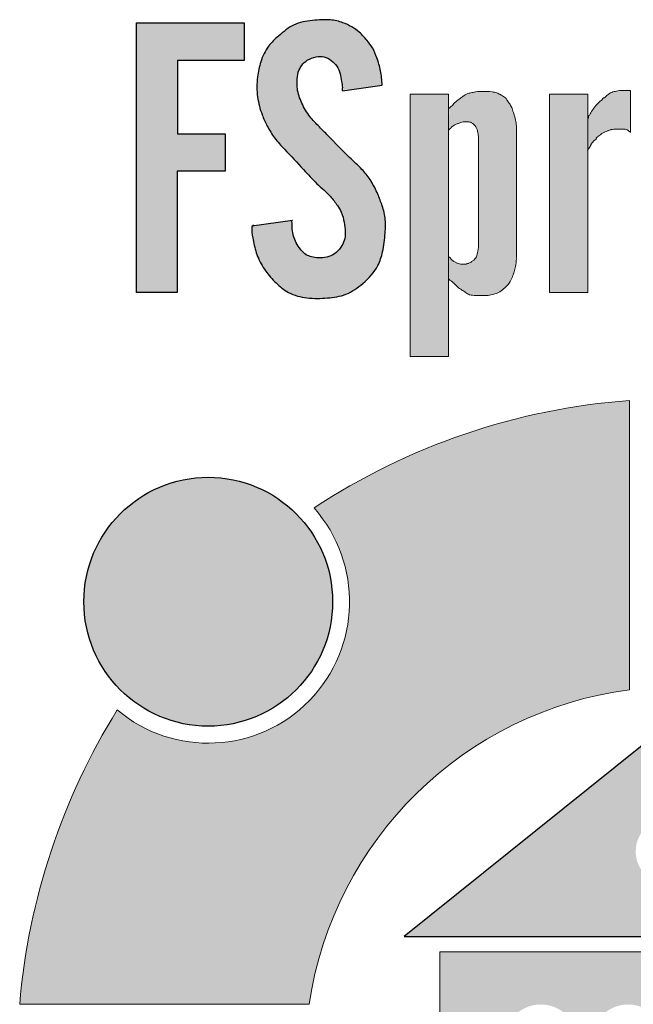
# Model space of a CAD drawing. Header units: millimetres. Extents: x -14609 to 44937, y 52278 to 67558.
# Tile 11 of 51: x 32022 to 32071, y 54079 to 54159. Entities that reach past the tile are written whole.
import ezdxf

# ---------------------------------------------------------------- set-up
doc = ezdxf.new("R2010")
doc.units = ezdxf.units.MM

msp = doc.modelspace()

# ---------------------------------------------------------------- hatches: boundary and pattern name
at = {"linetype": 'Continuous', "lineweight": 25, "true_color": 0xdf0000}
for points in [[(32031.278, 54137.005), (32034.573, 54137.005), (32034.573, 54146.82), (32038.444, 54146.82), (32038.444, 54149.82), (32034.601, 54149.82), (32034.601, 54155.765), (32039.987, 54155.765), (32039.987, 54158.821), (32031.278, 54158.821)], [(32040.602, 54142.398), (32040.606, 54141.95), (32040.636, 54141.664), (32040.695, 54141.316), (32040.806, 54140.8), (32040.91, 54140.409), (32041.016, 54140.08), (32041.12, 54139.812), (32041.24, 54139.549), (32041.375, 54139.292), (32041.523, 54139.042), (32041.683, 54138.8), (32041.855, 54138.567), (32042.074, 54138.298), (32042.307, 54138.04), (32042.552, 54137.793), (32042.808, 54137.555), (32043.031, 54137.369), (32043.264, 54137.197), (32043.459, 54137.072), (32043.661, 54136.961), (32043.872, 54136.865), (32044.144, 54136.763), (32044.424, 54136.682), (32044.709, 54136.62), (32045.054, 54136.567), (32045.401, 54136.535), (32045.805, 54136.522), (32046.21, 54136.53), (32046.732, 54136.564), (32047.196, 54136.613), (32047.542, 54136.667), (32047.824, 54136.73), (32048.1, 54136.811), (32048.314, 54136.893), (32048.523, 54136.989), (32048.775, 54137.129), (32049.019, 54137.286), (32049.255, 54137.458), (32049.53, 54137.679), (32049.795, 54137.913), (32050.008, 54138.116), (32050.209, 54138.328), (32050.398, 54138.549), (32050.537, 54138.733), (32050.665, 54138.925), (32050.781, 54139.124), (32050.882, 54139.331), (32050.991, 54139.598), (32051.081, 54139.874), (32051.17, 54140.212), (32051.252, 54140.61), (32051.322, 54141.067), (32051.378, 54141.584), (32051.42, 54142.163), (32051.428, 54142.511), (32051.419, 54142.8), (32051.39, 54143.087), (32051.34, 54143.372), (32051.272, 54143.653), (32051.171, 54143.986), (32051.016, 54144.424), (32050.844, 54144.853), (32050.653, 54145.275), (32050.47, 54145.636), (32050.298, 54145.938), (32050.143, 54146.182), (32049.975, 54146.418), (32049.797, 54146.646), (32049.608, 54146.865), (32049.409, 54147.076), (32049.119, 54147.358), (32048.44, 54147.988), (32048.028, 54148.393), (32047.384, 54149.058), (32046.741, 54149.723), (32045.926, 54150.544), (32045.647, 54150.839), (32045.419, 54151.101), (32045.24, 54151.327), (32045.074, 54151.563), (32044.921, 54151.808), (32044.781, 54152.062), (32044.629, 54152.376), (32044.495, 54152.7), (32044.401, 54152.976), (32044.341, 54153.201), (32044.298, 54153.428), (32044.273, 54153.657), (32044.269, 54153.888), (32044.287, 54154.294), (32044.311, 54154.525), (32044.343, 54154.695), (32044.388, 54154.863), (32044.45, 54155.026), (32044.527, 54155.182), (32044.621, 54155.329), (32044.729, 54155.467), (32044.85, 54155.592), (32044.983, 54155.705), (32045.126, 54155.803), (32045.278, 54155.887), (32045.438, 54155.957), (32045.603, 54156.013), (32045.774, 54156.054), (32045.948, 54156.082), (32046.123, 54156.094), (32046.297, 54156.086), (32046.467, 54156.055), (32046.631, 54155.999), (32046.787, 54155.923), (32046.937, 54155.831), (32047.08, 54155.727), (32047.214, 54155.614), (32047.337, 54155.492), (32047.448, 54155.358), (32047.542, 54155.213), (32047.622, 54155.058), (32047.686, 54154.896), (32047.737, 54154.729), (32047.787, 54154.502), (32047.878, 54153.99), (32047.921, 54153.764), (32047.94, 54153.59), (32047.943, 54153.305), (32051.157, 54153.784), (32051.103, 54154.395), (32051.052, 54154.78), (32050.989, 54155.107), (32050.907, 54155.43), (32050.791, 54155.802), (32050.639, 54156.222), (32050.529, 54156.478), (32050.43, 54156.677), (32050.317, 54156.868), (32050.159, 54157.095), (32049.917, 54157.402), (32049.665, 54157.701), (32049.475, 54157.903), (32049.312, 54158.054), (32049.139, 54158.194), (32048.957, 54158.321), (32048.72, 54158.468), (32048.426, 54158.626), (32048.173, 54158.743), (32047.914, 54158.844), (32047.648, 54158.928), (32047.376, 54158.993), (32047.101, 54159.036), (32046.824, 54159.056), (32046.49, 54159.055), (32045.769, 54159.024), (32045.379, 54158.992), (32045.045, 54158.947), (32044.715, 54158.881), (32044.445, 54158.807), (32044.183, 54158.715), (32043.981, 54158.625), (32043.786, 54158.522), (32043.552, 54158.374), (32043.327, 54158.211), (32043.065, 54158), (32042.641, 54157.631), (32042.395, 54157.403), (32042.2, 54157.205), (32042.054, 54157.039), (32041.918, 54156.864), (32041.794, 54156.68), (32041.655, 54156.439), (32041.533, 54156.187), (32041.426, 54155.928), (32041.317, 54155.61), (32041.227, 54155.288), (32041.144, 54154.908), (32041.082, 54154.523), (32041.042, 54154.136), (32041.022, 54153.746), (32041.025, 54153.355), (32041.047, 54153.022), (32041.089, 54152.691), (32041.151, 54152.362), (32041.23, 54152.038), (32041.343, 54151.664), (32041.476, 54151.298), (32041.626, 54150.939), (32041.793, 54150.587), (32041.975, 54150.243), (32042.144, 54149.955), (32042.327, 54149.675), (32042.491, 54149.451), (32042.701, 54149.193), (32042.96, 54148.901), (32044.481, 54147.279), (32045.383, 54146.296), (32045.692, 54145.976), (32045.972, 54145.706), (32046.628, 54145.104), (32046.865, 54144.869), (32047.051, 54144.664), (32047.227, 54144.449), (32047.427, 54144.181), (32047.614, 54143.904), (32047.757, 54143.665), (32047.856, 54143.466), (32047.937, 54143.259), (32048.002, 54143.046), (32048.064, 54142.774), (32048.117, 54142.444), (32048.149, 54142.113), (32048.16, 54141.777), (32048.153, 54141.553), (32048.133, 54141.387), (32048.098, 54141.225), (32048.043, 54141.068), (32047.971, 54140.918), (32047.886, 54140.773), (32047.756, 54140.588), (32047.65, 54140.457), (32047.536, 54140.334), (32047.413, 54140.222), (32047.279, 54140.123), (32047.136, 54140.039), (32046.984, 54139.968), (32046.826, 54139.911), (32046.609, 54139.852), (32046.389, 54139.813), (32046.167, 54139.793), (32045.945, 54139.794), (32045.724, 54139.816), (32045.505, 54139.86), (32045.344, 54139.906), (32045.187, 54139.965), (32045.038, 54140.041), (32044.946, 54140.102), (32044.818, 54140.209), (32044.699, 54140.327), (32044.552, 54140.496), (32044.417, 54140.673), (32044.293, 54140.857), (32044.182, 54141.049), (32044.086, 54141.25), (32044.026, 54141.407), (32043.963, 54141.623), (32043.91, 54141.896), (32043.878, 54142.16), (32043.871, 54142.374), (32043.884, 54142.611), (32043.894, 54142.795)], [(32047.145, 54111.989, 1), (32027.012, 54111.989, 1)]]:
    msp.add_hatch(color=12, dxfattribs=at).paths.add_polyline_path(points)
at = {"linetype": 'Continuous', "lineweight": 20}
for points in [[(32056.602, 54151.931), (32056.536, 54150.143), (32056.737, 54150.331), (32056.964, 54150.518), (32057.057, 54150.576), (32057.208, 54150.64), (32057.498, 54150.756), (32057.622, 54150.787), (32057.804, 54150.808), (32058.064, 54150.812), (32058.209, 54150.795), (32058.315, 54150.765), (32058.415, 54150.718), (32058.508, 54150.657), (32058.59, 54150.584), (32058.674, 54150.487), (32058.745, 54150.379), (32058.81, 54150.248), (32058.864, 54150.093), (32058.91, 54149.898), (32058.948, 54149.627), (32058.966, 54149.335), (32058.961, 54149.005), (32058.954, 54148.875), (32058.951, 54140.809), (32058.934, 54140.524), (32058.902, 54140.305), (32058.852, 54140.106), (32058.786, 54139.926), (32058.708, 54139.769), (32058.646, 54139.677), (32058.509, 54139.546), (32058.401, 54139.478), (32058.214, 54139.393), (32058.021, 54139.316), (32057.626, 54139.301), (32057.485, 54139.303), (32057.362, 54139.327), (32057.196, 54139.386), (32057.005, 54139.47), (32056.911, 54139.528), (32056.625, 54139.824), (32056.536, 54139.914), (32056.536, 54138.114), (32056.645, 54138.002), (32056.801, 54137.875), (32056.938, 54137.761), (32057.245, 54137.469), (32057.402, 54137.343), (32057.695, 54137.141), (32058.035, 54136.923), (32058.173, 54136.851), (32058.298, 54136.806), (32058.451, 54136.776), (32058.653, 54136.76), (32059.345, 54136.756), (32059.636, 54136.753), (32059.813, 54136.77), (32060.031, 54136.816), (32060.354, 54136.912), (32060.519, 54136.977), (32060.655, 54137.052), (32060.8, 54137.155), (32061.203, 54137.48), (32061.314, 54137.588), (32061.397, 54137.691), (32061.48, 54137.822), (32061.582, 54138.023), (32061.754, 54138.413), (32061.834, 54138.645), (32061.908, 54138.925), (32061.966, 54139.232), (32062.027, 54139.719), (32062.039, 54139.83), (32062.028, 54150.436), (32061.974, 54150.83), (32061.916, 54151.095), (32061.738, 54151.696), (32061.653, 54151.932), (32061.572, 54152.102), (32061.484, 54152.244), (32061.272, 54152.529), (32061.151, 54152.702), (32061.081, 54152.778), (32060.999, 54152.841), (32060.681, 54153.044), (32060.549, 54153.106), (32060.37, 54153.165), (32060.166, 54153.209), (32059.876, 54153.245), (32059.521, 54153.264), (32059.102, 54153.264), (32058.831, 54153.245), (32058.605, 54153.207), (32058.155, 54153.11), (32058.019, 54153.06), (32057.871, 54152.982), (32057.662, 54152.84), (32057.21, 54152.502), (32057.051, 54152.367), (32056.906, 54152.217), (32056.76, 54152.067)], [(32067.826, 54151.139), (32067.802, 54148.495), (32067.931, 54148.727), (32068.2, 54149.156), (32068.281, 54149.261), (32068.408, 54149.398), (32068.678, 54149.655), (32068.822, 54149.773), (32068.955, 54149.863), (32069.142, 54149.963), (32069.397, 54150.078), (32069.598, 54150.148), (32069.767, 54150.187), (32069.979, 54150.21), (32070.325, 54150.218), (32070.817, 54150.206), (32070.922, 54150.186), (32071.097, 54150.091), (32071.198, 54150.003), (32071.257, 54153.334), (32070.917, 54153.339), (32070.602, 54153.347), (32070.366, 54153.33), (32070.11, 54153.288), (32069.898, 54153.236), (32069.731, 54153.176), (32069.572, 54153.095), (32069.389, 54152.976), (32069.183, 54152.82), (32069.005, 54152.664), (32068.592, 54152.264), (32068.445, 54152.104), (32068.298, 54151.917), (32068.061, 54151.574), (32067.938, 54151.371)], [(32056.536, 54153.028), (32053.436, 54153.028), (32053.436, 54131.822), (32056.536, 54131.822)], [(32067.802, 54153.028), (32064.703, 54153.028), (32064.703, 54137.012), (32067.802, 54137.012)], [(32021.815, 54079.445), (32045.243, 54079.445, -0.334688), (32071.165, 54104.87), (32071.165, 54128.262, 0.128208), (32045.64, 54119.573, -0.929184), (32029.718, 54103.235, 0.118932)]]:
    msp.add_hatch(color=152, dxfattribs=at).paths.add_polyline_path(points)
at = {"linetype": 'Continuous', "lineweight": 25, "true_color": 0xdf0000}
h = msp.add_hatch(color=12, dxfattribs=at)
h.paths.add_polyline_path([(32052.945, 54084.918), (32095.987, 54084.918), (32074.257, 54102.01)])
h.paths.add_polyline_path([(32071.679, 54091.795, -1.000002), (32077.064, 54091.795, -1)], flags=0)
at = {"linetype": 'Continuous', "lineweight": 20}
h = msp.add_hatch(color=152, dxfattribs=at)
h.paths.add_polyline_path([(32055.819, 54083.678), (32055.819, 54065.502), (32080.872, 54065.502), (32080.872, 54076.058, -0.999998), (32087.871, 54076.058), (32087.871, 54065.502), (32092.694, 54065.502), (32092.694, 54083.678)])
h.paths.add_polyline_path([(32066.972, 54071.447), (32061.024, 54071.447), (32061.024, 54075.704), (32066.972, 54075.704)], flags=0)
h.paths.add_polyline_path([(32061.031, 54076.647, -0.933066), (32066.965, 54076.647)], flags=0)
h.paths.add_polyline_path([(32068.096, 54075.704), (32074.044, 54075.704), (32074.044, 54071.447), (32068.096, 54071.447)], flags=0)
h.paths.add_polyline_path([(32074.037, 54076.647), (32068.103, 54076.647, -0.933066)], flags=0)

# ---------------------------------------------------------------- linework, layer by layer
at = {"color": 152, "linetype": 'Continuous', "lineweight": 20}
for p, q in [((32058.954, 54141), (32058.954, 54148.875)), ((32064.703, 54137.012), (32067.802, 54137.012)), ((32071.165, 54128.262), (32071.165, 54104.87))]:
    msp.add_line(p, q, dxfattribs=at)
at = {"color": 12, "linetype": 'Continuous', "lineweight": 25, "true_color": 0xdf0000, "flags": 128}
for points in [[(32031.278, 54137.005), (32031.278, 54158.821), (32039.987, 54158.821), (32039.987, 54155.765), (32034.601, 54155.765), (32034.601, 54149.82), (32038.444, 54149.82), (32038.444, 54146.82), (32034.573, 54146.82), (32034.573, 54137.005)], [(32052.945, 54084.918), (32095.987, 54084.918), (32074.257, 54102.01)]]:
    msp.add_lwpolyline(points, close=True, dxfattribs=at)
for points in [[(32047.943, 54153.305), (32051.147, 54153.774)], [(32040.602, 54142.398), (32043.89, 54142.849)]]:
    msp.add_lwpolyline(points, dxfattribs=at)
at = {"color": 152, "linetype": 'Continuous', "lineweight": 20, "flags": 128}
for points in [[(32071.257, 54153.334), (32071.257, 54149.945)], [(32062.031, 54150.416), (32062.039, 54139.83)], [(32080.872, 54065.502), (32055.819, 54065.502), (32055.819, 54083.678), (32092.694, 54083.678), (32092.694, 54065.502), (32087.871, 54065.502)], [(32021.815, 54079.445), (32045.243, 54079.445)]]:
    msp.add_lwpolyline(points, dxfattribs=at)
for points in [[(32053.436, 54153.028), (32056.536, 54153.028), (32056.536, 54131.822), (32053.436, 54131.822)], [(32064.703, 54153.028), (32067.802, 54153.028), (32067.802, 54137.012), (32064.703, 54137.012)]]:
    msp.add_lwpolyline(points, close=True, dxfattribs=at)
at = {"color": 12, "linetype": 'Continuous', "lineweight": 25, "true_color": 0xdf0000}
msp.add_circle((32037.079, 54111.989), 10.067, dxfattribs=at)
at = {"color": 152, "linetype": 'Continuous', "lineweight": 20}
for centre, radius, start, end in [((32075.069, 54074.964), 53.441, 94.18901, 123.41266), ((32037.079, 54111.989), 11.437, 229.9411, 41.5321), ((32075.069, 54074.964), 30.16, 97.4368, 171.45599), ((32075.069, 54074.964), 53.441, 148.06053, 175.19029)]:
    msp.add_arc(centre, radius, start, end, dxfattribs=at)
at = {"color": 12, "linetype": 'Continuous', "lineweight": 25, "true_color": 0xdf0000}
for points, knots in [([(32051.157, 54153.784), (32051.127, 54154.171), (32051.097, 54154.558), (32051.024, 54154.937), (32050.957, 54155.287), (32050.854, 54155.631), (32050.733, 54155.97), (32050.633, 54156.251), (32050.521, 54156.528), (32050.37, 54156.782), (32050.24, 54157), (32050.082, 54157.201), (32049.92, 54157.399), (32049.729, 54157.633), (32049.534, 54157.863), (32049.307, 54158.059), (32049.119, 54158.221), (32048.908, 54158.36), (32048.691, 54158.484), (32048.463, 54158.615), (32048.226, 54158.729), (32047.98, 54158.821), (32047.656, 54158.941), (32047.315, 54159.023), (32046.971, 54159.048), (32046.741, 54159.065), (32046.51, 54159.057), (32046.28, 54159.048), (32046.023, 54159.038), (32045.767, 54159.028), (32045.509, 54159.005), (32044.987, 54158.957), (32044.457, 54158.855), (32043.991, 54158.63), (32043.546, 54158.415), (32043.159, 54158.089), (32042.782, 54157.756), (32042.483, 54157.493), (32042.19, 54157.227), (32041.955, 54156.914), (32041.676, 54156.544), (32041.477, 54156.11), (32041.334, 54155.665), (32041.206, 54155.265), (32041.122, 54154.856), (32041.072, 54154.442), (32041.007, 54153.9), (32040.999, 54153.349), (32041.072, 54152.808), (32041.138, 54152.32), (32041.27, 54151.84), (32041.445, 54151.378), (32041.563, 54151.066), (32041.701, 54150.762), (32041.855, 54150.466), (32042.029, 54150.131), (32042.225, 54149.805), (32042.452, 54149.503), (32042.695, 54149.179), (32042.974, 54148.883), (32043.252, 54148.588), (32043.769, 54148.04), (32044.285, 54147.496), (32044.792, 54146.941), (32045.144, 54146.555), (32045.492, 54146.164), (32045.87, 54145.802), (32046.234, 54145.455), (32046.626, 54145.135), (32046.963, 54144.764), (32047.17, 54144.536), (32047.356, 54144.289), (32047.53, 54144.032), (32047.648, 54143.857), (32047.76, 54143.677), (32047.847, 54143.486), (32047.962, 54143.233), (32048.033, 54142.96), (32048.081, 54142.686), (32048.128, 54142.413), (32048.154, 54142.14), (32048.159, 54141.862), (32048.163, 54141.639), (32048.155, 54141.412), (32048.092, 54141.202), (32048.033, 54141.009), (32047.929, 54140.829), (32047.809, 54140.661), (32047.665, 54140.458), (32047.498, 54140.271), (32047.296, 54140.134), (32047.109, 54140.007), (32046.892, 54139.922), (32046.67, 54139.867), (32046.442, 54139.81), (32046.208, 54139.784), (32045.976, 54139.793), (32045.793, 54139.8), (32045.612, 54139.829), (32045.435, 54139.878), (32045.285, 54139.92), (32045.138, 54139.977), (32045.008, 54140.06), (32044.866, 54140.151), (32044.744, 54140.273), (32044.632, 54140.402), (32044.501, 54140.552), (32044.383, 54140.711), (32044.279, 54140.88), (32044.176, 54141.048), (32044.087, 54141.225), (32044.023, 54141.415), (32043.961, 54141.599), (32043.922, 54141.795), (32043.898, 54141.978), (32043.873, 54142.166), (32043.862, 54142.341), (32043.88, 54142.559), (32043.888, 54142.658), (32043.807, 54142.849), (32043.89, 54142.849)], [0, 0, 0, 0, 1, 1, 1, 2, 2, 2, 3, 3, 3, 4, 4, 4, 5, 5, 5, 6, 6, 6, 7, 7, 7, 8, 8, 8, 9, 9, 9, 10, 10, 10, 11, 11, 11, 12, 12, 12, 13, 13, 13, 14, 14, 14, 15, 15, 15, 16, 16, 16, 17, 17, 17, 18, 18, 18, 19, 19, 19, 20, 20, 20, 21, 21, 21, 22, 22, 22, 23, 23, 23, 24, 24, 24, 25, 25, 25, 26, 26, 26, 27, 27, 27, 28, 28, 28, 29, 29, 29, 30, 30, 30, 31, 31, 31, 32, 32, 32, 33, 33, 33, 34, 34, 34, 35, 35, 35, 36, 36, 36, 37, 37, 37, 38, 38, 38, 39, 39, 39, 40, 40, 40, 40]), ([(32040.738, 54142.464), (32040.744, 54142.464), (32040.562, 54142.271), (32040.6, 54142.271), (32040.652, 54142.271), (32040.6, 54142.173), (32040.6, 54142.127), (32040.6, 54141.807), (32040.662, 54141.466), (32040.732, 54141.133), (32040.82, 54140.715), (32040.922, 54140.31), (32041.076, 54139.92), (32041.238, 54139.51), (32041.457, 54139.117), (32041.714, 54138.756), (32041.966, 54138.403), (32042.254, 54138.081), (32042.566, 54137.779), (32042.874, 54137.482), (32043.207, 54137.204), (32043.581, 54137.003), (32044.036, 54136.758), (32044.555, 54136.625), (32045.072, 54136.565), (32045.626, 54136.5), (32046.179, 54136.517), (32046.738, 54136.565), (32047.243, 54136.608), (32047.752, 54136.675), (32048.217, 54136.854), (32048.723, 54137.048), (32049.176, 54137.373), (32049.597, 54137.736), (32050.083, 54138.155), (32050.527, 54138.624), (32050.811, 54139.182), (32050.987, 54139.526), (32051.102, 54139.904), (32051.186, 54140.285), (32051.297, 54140.784), (32051.356, 54141.287), (32051.396, 54141.797), (32051.429, 54142.213), (32051.448, 54142.633), (32051.396, 54143.044), (32051.349, 54143.415), (32051.244, 54143.779), (32051.121, 54144.134), (32051.01, 54144.454), (32050.885, 54144.767), (32050.746, 54145.075), (32050.581, 54145.439), (32050.396, 54145.797), (32050.176, 54146.131), (32049.983, 54146.425), (32049.763, 54146.701), (32049.523, 54146.957), (32049.205, 54147.296), (32048.853, 54147.599), (32048.514, 54147.917), (32047.918, 54148.479), (32047.366, 54149.087), (32046.792, 54149.67), (32046.521, 54149.946), (32046.244, 54150.217), (32045.974, 54150.494), (32045.707, 54150.768), (32045.446, 54151.048), (32045.22, 54151.355), (32044.97, 54151.694), (32044.762, 54152.066), (32044.593, 54152.458), (32044.431, 54152.833), (32044.304, 54153.226), (32044.275, 54153.628), (32044.264, 54153.784), (32044.268, 54153.942), (32044.275, 54154.099), (32044.286, 54154.339), (32044.305, 54154.58), (32044.371, 54154.809), (32044.428, 54155.006), (32044.521, 54155.195), (32044.643, 54155.361), (32044.768, 54155.529), (32044.923, 54155.673), (32045.098, 54155.785), (32045.31, 54155.922), (32045.55, 54156.012), (32045.802, 54156.06), (32046.017, 54156.1), (32046.24, 54156.11), (32046.448, 54156.06), (32046.656, 54156.009), (32046.849, 54155.899), (32047.026, 54155.768), (32047.201, 54155.638), (32047.359, 54155.489), (32047.48, 54155.313), (32047.606, 54155.128), (32047.691, 54154.913), (32047.746, 54154.694), (32047.797, 54154.49), (32047.822, 54154.281), (32047.861, 54154.076), (32047.893, 54153.91), (32047.935, 54153.746), (32047.94, 54153.573), (32047.942, 54153.496), (32047.871, 54153.346), (32047.942, 54153.346)], [0, 0, 0, 0, 1, 1, 1, 2, 2, 2, 3, 3, 3, 4, 4, 4, 5, 5, 5, 6, 6, 6, 7, 7, 7, 8, 8, 8, 9, 9, 9, 10, 10, 10, 11, 11, 11, 12, 12, 12, 13, 13, 13, 14, 14, 14, 15, 15, 15, 16, 16, 16, 17, 17, 17, 18, 18, 18, 19, 19, 19, 20, 20, 20, 21, 21, 21, 22, 22, 22, 23, 23, 23, 24, 24, 24, 25, 25, 25, 26, 26, 26, 27, 27, 27, 28, 28, 28, 29, 29, 29, 30, 30, 30, 31, 31, 31, 32, 32, 32, 33, 33, 33, 34, 34, 34, 35, 35, 35, 36, 36, 36, 37, 37, 37, 37])]:
    msp.add_open_spline(points, degree=3, knots=knots, dxfattribs=at)
at = {"color": 152, "linetype": 'Continuous', "lineweight": 20}
for points, knots in [([(32057.021, 54152.338), (32057.135, 54152.449), (32057.263, 54152.545), (32057.391, 54152.64), (32057.489, 54152.713), (32057.586, 54152.785), (32057.686, 54152.857), (32057.815, 54152.949), (32057.948, 54153.039), (32058.094, 54153.091), (32058.199, 54153.128), (32058.31, 54153.145), (32058.419, 54153.167), (32058.519, 54153.187), (32058.618, 54153.212), (32058.717, 54153.229), (32058.922, 54153.264), (32059.133, 54153.268), (32059.342, 54153.266), (32059.579, 54153.265), (32059.815, 54153.257), (32060.05, 54153.226), (32060.185, 54153.208), (32060.32, 54153.183), (32060.451, 54153.141), (32060.532, 54153.115), (32060.601, 54153.041), (32060.686, 54153.041), (32060.768, 54153.041), (32060.81, 54152.907), (32060.893, 54152.907), (32060.965, 54152.907), (32061, 54152.788), (32061.07, 54152.788), (32061.193, 54152.788), (32061.225, 54152.595), (32061.298, 54152.492), (32061.365, 54152.396), (32061.442, 54152.309), (32061.506, 54152.212), (32061.576, 54152.107), (32061.631, 54151.991), (32061.676, 54151.872), (32061.727, 54151.739), (32061.767, 54151.603), (32061.808, 54151.466), (32061.86, 54151.293), (32061.914, 54151.119), (32061.952, 54150.943), (32061.986, 54150.782), (32062.007, 54150.618), (32062.026, 54150.454)], [0, 0, 0, 0, 1, 1, 1, 2, 2, 2, 3, 3, 3, 4, 4, 4, 5, 5, 5, 6, 6, 6, 7, 7, 7, 8, 8, 8, 9, 9, 9, 10, 10, 10, 11, 11, 11, 12, 12, 12, 13, 13, 13, 14, 14, 14, 15, 15, 15, 16, 16, 16, 17, 17, 17, 17]), ([(32068.841, 54152.506), (32068.951, 54152.506), (32068.971, 54152.733), (32069.08, 54152.733), (32069.201, 54152.733), (32069.265, 54152.887), (32069.364, 54152.958), (32069.487, 54153.046), (32069.615, 54153.128), (32069.754, 54153.186), (32069.869, 54153.233), (32069.991, 54153.264), (32070.114, 54153.289), (32070.281, 54153.322), (32070.45, 54153.344), (32070.618, 54153.347), (32070.786, 54153.35), (32070.952, 54153.334), (32071.124, 54153.334), (32071.169, 54153.334), (32071.213, 54153.334), (32071.257, 54153.334)], [0, 0, 0, 0, 1, 1, 1, 2, 2, 2, 3, 3, 3, 4, 4, 4, 5, 5, 5, 6, 6, 6, 7, 7, 7, 7]), ([(32067.929, 54151.354), (32067.996, 54151.48), (32068.076, 54151.599), (32068.157, 54151.717), (32068.251, 54151.854), (32068.346, 54151.989), (32068.454, 54152.114), (32068.574, 54152.253), (32068.709, 54152.379), (32068.841, 54152.506)], [0, 0, 0, 0, 1, 1, 1, 2, 2, 2, 3, 3, 3, 3]), ([(32056.536, 54151.88), (32056.638, 54151.88), (32056.668, 54152.075), (32056.769, 54152.075), (32056.89, 54152.075), (32056.9, 54152.338), (32057.021, 54152.338)], [0, 0, 0, 0, 1, 1, 1, 2, 2, 2, 2]), ([(32056.536, 54150.143), (32056.608, 54150.143), (32056.621, 54150.292), (32056.693, 54150.292), (32056.769, 54150.292), (32056.791, 54150.441), (32056.868, 54150.441), (32056.935, 54150.441), (32056.963, 54150.561), (32057.029, 54150.561), (32057.123, 54150.561), (32057.194, 54150.672), (32057.289, 54150.672), (32057.368, 54150.672), (32057.434, 54150.736), (32057.509, 54150.76), (32057.636, 54150.8), (32057.772, 54150.808), (32057.908, 54150.812), (32058.024, 54150.815), (32058.14, 54150.815), (32058.251, 54150.785), (32058.341, 54150.762), (32058.427, 54150.718), (32058.502, 54150.661), (32058.627, 54150.567), (32058.721, 54150.437), (32058.788, 54150.297), (32058.862, 54150.14), (32058.901, 54149.97), (32058.927, 54149.799), (32058.972, 54149.495), (32058.976, 54149.186), (32058.954, 54148.875)], [0, 0, 0, 0, 1, 1, 1, 2, 2, 2, 3, 3, 3, 4, 4, 4, 5, 5, 5, 6, 6, 6, 7, 7, 7, 8, 8, 8, 9, 9, 9, 10, 10, 10, 11, 11, 11, 11]), ([(32071.257, 54149.945), (32071.294, 54149.945), (32071.14, 54150.023), (32071.177, 54150.023), (32071.218, 54150.023), (32071.044, 54150.1), (32071.084, 54150.1), (32071.149, 54150.1), (32070.847, 54150.189), (32070.911, 54150.189), (32070.972, 54150.189), (32070.67, 54150.21), (32070.731, 54150.21), (32070.817, 54150.21), (32070.561, 54150.215), (32070.476, 54150.216), (32070.375, 54150.218), (32070.274, 54150.219), (32070.173, 54150.217), (32070.089, 54150.216), (32069.84, 54150.206), (32069.923, 54150.206), (32070.006, 54150.206), (32069.593, 54150.168), (32069.676, 54150.168), (32069.763, 54150.168), (32069.339, 54150.089), (32069.426, 54150.089), (32069.519, 54150.089), (32069.081, 54149.978), (32069.173, 54149.978), (32069.264, 54149.978), (32068.841, 54149.849), (32068.932, 54149.849), (32069.027, 54149.849), (32068.612, 54149.68), (32068.706, 54149.68), (32068.804, 54149.68), (32068.394, 54149.48), (32068.492, 54149.48), (32068.612, 54149.48), (32068.318, 54149.312), (32068.244, 54149.217)], [0, 0, 0, 0, 1, 1, 1, 2, 2, 2, 3, 3, 3, 4, 4, 4, 5, 5, 5, 6, 6, 6, 7, 7, 7, 8, 8, 8, 9, 9, 9, 10, 10, 10, 11, 11, 11, 12, 12, 12, 13, 13, 13, 14, 14, 14, 14]), ([(32068.08, 54148.968), (32068.015, 54148.863), (32067.949, 54148.76), (32067.888, 54148.654), (32067.858, 54148.601), (32067.742, 54148.495), (32067.802, 54148.495)], [0, 0, 0, 0, 1, 1, 1, 2, 2, 2, 2]), ([(32058.954, 54141), (32058.952, 54140.78), (32058.948, 54140.56), (32058.91, 54140.345), (32058.881, 54140.181), (32058.832, 54140.021), (32058.76, 54139.869)], [0, 0, 0, 0, 1, 1, 1, 2, 2, 2, 2]), ([(32057.149, 54139.405), (32057.244, 54139.405), (32056.811, 54139.535), (32056.903, 54139.535), (32056.991, 54139.535), (32056.626, 54139.727), (32056.716, 54139.727), (32056.804, 54139.727), (32056.45, 54139.914), (32056.536, 54139.914)], [0, 0, 0, 0, 1, 1, 1, 2, 2, 2, 3, 3, 3, 3]), ([(32062.039, 54139.83), (32062.078, 54139.83), (32062.031, 54139.752), (32062.026, 54139.712), (32062.004, 54139.506), (32061.981, 54139.3), (32061.943, 54139.097), (32061.918, 54138.958), (32061.886, 54138.82), (32061.846, 54138.684), (32061.811, 54138.564), (32061.77, 54138.445), (32061.72, 54138.331), (32061.703, 54138.292), (32061.686, 54138.253), (32061.668, 54138.213), (32061.572, 54138.002), (32061.481, 54137.78), (32061.331, 54137.608), (32061.233, 54137.495), (32061.11, 54137.403), (32060.99, 54137.307), (32060.851, 54137.196), (32060.717, 54137.079), (32060.562, 54136.998), (32060.446, 54136.938), (32060.318, 54136.898), (32060.189, 54136.861), (32060.035, 54136.816), (32059.881, 54136.774), (32059.724, 54136.759), (32059.57, 54136.744), (32059.413, 54136.755), (32059.258, 54136.759), (32059.08, 54136.763), (32058.905, 54136.756), (32058.726, 54136.759), (32058.56, 54136.761), (32058.391, 54136.771), (32058.238, 54136.825), (32058.123, 54136.866), (32058.018, 54136.932), (32057.914, 54136.998), (32057.809, 54137.065), (32057.706, 54137.133), (32057.603, 54137.202), (32057.486, 54137.281), (32057.369, 54137.362), (32057.262, 54137.455), (32057.129, 54137.57), (32057.011, 54137.703), (32056.875, 54137.816)], [0, 0, 0, 0, 1, 1, 1, 2, 2, 2, 3, 3, 3, 4, 4, 4, 5, 5, 5, 6, 6, 6, 7, 7, 7, 8, 8, 8, 9, 9, 9, 10, 10, 10, 11, 11, 11, 12, 12, 12, 13, 13, 13, 14, 14, 14, 15, 15, 15, 16, 16, 16, 17, 17, 17, 17]), ([(32058.76, 54139.869), (32058.855, 54139.869), (32058.514, 54139.632), (32058.607, 54139.632), (32058.699, 54139.632), (32058.291, 54139.469), (32058.384, 54139.469), (32058.468, 54139.469), (32058.069, 54139.368), (32058.153, 54139.368), (32058.22, 54139.368), (32057.9, 54139.303), (32057.965, 54139.303), (32058.041, 54139.303), (32057.658, 54139.303), (32057.735, 54139.303), (32057.818, 54139.303), (32057.571, 54139.295), (32057.49, 54139.303), (32057.374, 54139.313), (32057.261, 54139.359), (32057.149, 54139.405)], [0, 0, 0, 0, 1, 1, 1, 2, 2, 2, 3, 3, 3, 4, 4, 4, 5, 5, 5, 6, 6, 6, 7, 7, 7, 7]), ([(32056.875, 54137.816), (32056.975, 54137.816), (32056.543, 54138.004), (32056.643, 54138.004), (32056.694, 54138.004), (32056.485, 54138.114), (32056.536, 54138.114)], [0, 0, 0, 0, 1, 1, 1, 2, 2, 2, 2])]:
    msp.add_open_spline(points, degree=3, knots=knots, dxfattribs=at)
for points in [[(32067.802, 54151.085), (32067.902, 54151.085), (32067.83, 54151.354), (32067.929, 54151.354)], [(32068.244, 54149.217), (32068.344, 54149.217), (32067.98, 54148.968), (32068.08, 54148.968)]]:
    msp.add_open_spline(points, degree=3, dxfattribs=at)

doc.saveas('drawing.dxf')
